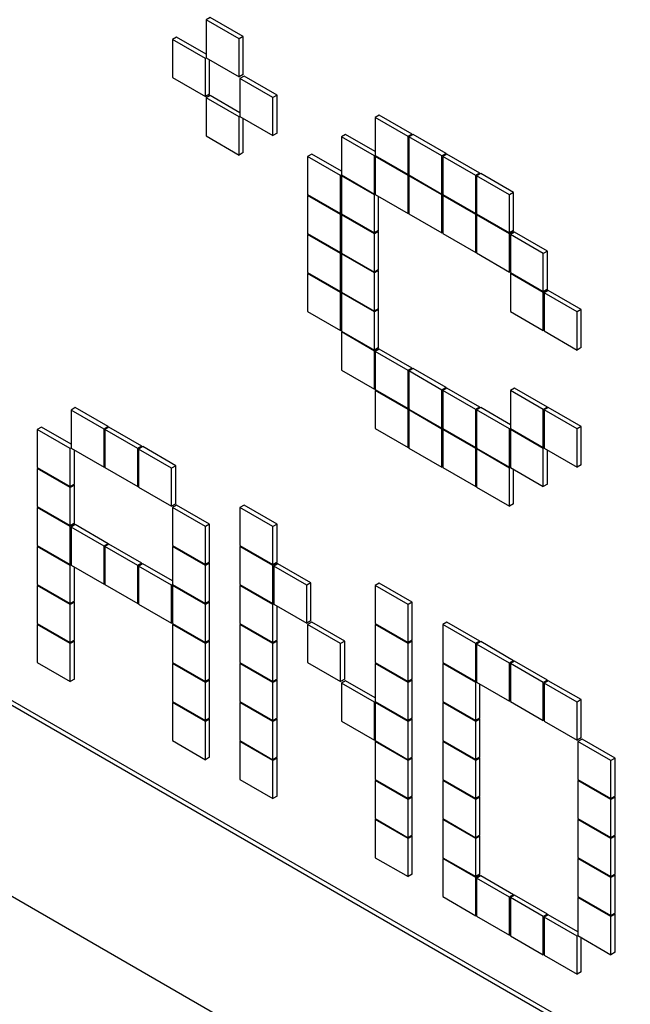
# Model space of a CAD drawing. Header units: millimetres. Extents: x 0 to 4200, y 0 to 2970.
# Tile 62 of 75: x 3118 to 3128, y 2212 to 2229. Entities that reach past the tile are written whole.
import ezdxf

# ---------------------------------------------------------------- set-up
doc = ezdxf.new("R2010")
doc.units = ezdxf.units.MM
doc.header["$LTSCALE"] = 10

msp = doc.modelspace()

# ---------------------------------------------------------------- linework, layer by layer
at = {"color": 7, "linetype": 'Continuous', "lineweight": 25}
for p, q in [((3094.389, 2230.521), (3154.07, 2196.069)), ((3094.46, 2230.562), (3154.07, 2196.15)), ((3121.02, 2228.917), (3120.949, 2228.876)), ((3121.515, 2228.55), (3120.949, 2228.876)), ((3120.949, 2228.876), (3120.949, 2228.223)), ((3121.586, 2228.591), (3121.02, 2228.917)), ((3120.44, 2228.582), (3120.369, 2228.541)), ((3120.369, 2228.541), (3120.369, 2227.888)), ((3120.935, 2228.215), (3120.369, 2228.541)), ((3120.949, 2228.288), (3120.44, 2228.582)), ((3121.586, 2228.591), (3121.515, 2228.55)), ((3121.515, 2227.897), (3121.515, 2228.55)), ((3121.586, 2227.937), (3121.586, 2228.591)), ((3120.949, 2228.223), (3120.935, 2228.215)), ((3120.935, 2227.562), (3120.935, 2228.215)), ((3120.949, 2228.223), (3121.515, 2227.897)), ((3121.006, 2227.603), (3121.006, 2228.19)), ((3121.586, 2227.937), (3121.515, 2227.897)), ((3120.369, 2227.888), (3120.935, 2227.562)), ((3121.6, 2227.913), (3121.529, 2227.872)), ((3122.095, 2227.545), (3121.529, 2227.872)), ((3121.529, 2227.872), (3121.529, 2227.219)), ((3122.165, 2227.586), (3121.6, 2227.913)), ((3121.006, 2227.603), (3120.935, 2227.562)), ((3093.998, 2227.469), (3154.372, 2192.616)), ((3121.02, 2227.578), (3120.949, 2227.537)), ((3121.515, 2227.211), (3120.949, 2227.537)), ((3120.949, 2227.537), (3120.949, 2226.884)), ((3121.529, 2227.284), (3121.02, 2227.578)), ((3122.165, 2227.586), (3122.095, 2227.545)), ((3122.095, 2226.892), (3122.095, 2227.545)), ((3122.165, 2226.933), (3122.165, 2227.586)), ((3121.529, 2227.219), (3121.515, 2227.211)), ((3121.515, 2226.557), (3121.515, 2227.211)), ((3121.529, 2227.219), (3122.095, 2226.892)), ((3121.586, 2226.598), (3121.586, 2227.186)), ((3123.919, 2227.244), (3123.848, 2227.203)), ((3123.848, 2227.203), (3123.848, 2226.549)), ((3124.414, 2226.876), (3123.848, 2227.203)), ((3124.485, 2226.917), (3123.919, 2227.244)), ((3122.165, 2226.933), (3122.095, 2226.892)), ((3124.485, 2226.917), (3124.414, 2226.876)), ((3124.485, 2226.901), (3124.485, 2226.917)), ((3120.949, 2226.884), (3121.515, 2226.557)), ((3123.339, 2226.909), (3123.269, 2226.868)), ((3123.269, 2226.868), (3123.269, 2226.215)), ((3123.834, 2226.541), (3123.269, 2226.868)), ((3123.848, 2226.615), (3123.339, 2226.909)), ((3124.414, 2226.223), (3124.414, 2226.876)), ((3124.499, 2226.909), (3124.428, 2226.868)), ((3124.428, 2226.868), (3124.428, 2226.215)), ((3124.994, 2226.541), (3124.428, 2226.868)), ((3125.065, 2226.582), (3124.499, 2226.909)), ((3121.586, 2226.598), (3121.515, 2226.557)), ((3122.759, 2226.574), (3122.689, 2226.533)), ((3123.269, 2226.28), (3122.759, 2226.574)), ((3125.065, 2226.582), (3124.994, 2226.541)), ((3125.079, 2226.574), (3125.008, 2226.533)), ((3125.065, 2226.566), (3125.065, 2226.582)), ((3125.644, 2226.247), (3125.079, 2226.574)), ((3122.689, 2226.533), (3122.689, 2225.88)), ((3123.254, 2226.206), (3122.689, 2226.533)), ((3123.848, 2226.549), (3123.834, 2226.541)), ((3123.834, 2225.888), (3123.834, 2226.541)), ((3123.848, 2226.549), (3124.414, 2226.223)), ((3123.863, 2226.541), (3123.848, 2226.533)), ((3123.848, 2226.533), (3123.848, 2225.88)), ((3124.414, 2226.207), (3123.848, 2226.533)), ((3124.994, 2225.888), (3124.994, 2226.541)), ((3125.008, 2226.533), (3125.008, 2225.88)), ((3125.574, 2226.207), (3125.008, 2226.533)), ((3125.644, 2226.247), (3125.574, 2226.207)), ((3125.659, 2226.239), (3125.588, 2226.199)), ((3125.644, 2226.231), (3125.644, 2226.247)), ((3126.224, 2225.913), (3125.659, 2226.239)), ((3123.269, 2226.215), (3123.254, 2226.206)), ((3123.254, 2225.553), (3123.254, 2226.206)), ((3123.269, 2226.215), (3123.834, 2225.888)), ((3123.283, 2226.206), (3123.269, 2226.198)), ((3123.269, 2226.198), (3123.269, 2225.545)), ((3123.834, 2225.872), (3123.269, 2226.198)), ((3124.428, 2226.231), (3124.414, 2226.223)), ((3124.428, 2226.215), (3124.414, 2226.207)), ((3124.414, 2225.553), (3124.414, 2226.207)), ((3124.428, 2226.215), (3124.994, 2225.888)), ((3124.442, 2226.207), (3124.428, 2226.198)), ((3124.428, 2226.198), (3124.428, 2225.545)), ((3124.994, 2225.872), (3124.428, 2226.198)), ((3125.574, 2225.553), (3125.574, 2226.207)), ((3125.588, 2226.199), (3125.588, 2225.545)), ((3126.154, 2225.872), (3125.588, 2226.199)), ((3126.224, 2225.913), (3126.154, 2225.872)), ((3126.224, 2225.26), (3126.224, 2225.913)), ((3122.689, 2225.88), (3123.254, 2225.553)), ((3122.703, 2225.872), (3122.689, 2225.863)), ((3122.689, 2225.863), (3122.689, 2225.21)), ((3123.254, 2225.537), (3122.689, 2225.863)), ((3123.848, 2225.896), (3123.834, 2225.888)), ((3123.848, 2225.88), (3123.834, 2225.872)), ((3123.834, 2225.219), (3123.834, 2225.872)), ((3123.848, 2225.88), (3124.414, 2225.553)), ((3123.905, 2225.259), (3123.905, 2225.847)), ((3125.008, 2225.896), (3124.994, 2225.888)), ((3125.008, 2225.88), (3124.994, 2225.872)), ((3124.994, 2225.219), (3124.994, 2225.872)), ((3125.008, 2225.88), (3125.574, 2225.553)), ((3125.022, 2225.872), (3125.008, 2225.864)), ((3125.008, 2225.864), (3125.008, 2225.21)), ((3125.574, 2225.537), (3125.008, 2225.864)), ((3126.154, 2225.219), (3126.154, 2225.872)), ((3123.269, 2225.561), (3123.254, 2225.553)), ((3124.428, 2225.562), (3124.414, 2225.553)), ((3125.588, 2225.562), (3125.574, 2225.553)), ((3123.269, 2225.545), (3123.254, 2225.537)), ((3123.254, 2224.884), (3123.254, 2225.537)), ((3123.269, 2225.545), (3123.834, 2225.219)), ((3123.283, 2225.537), (3123.269, 2225.529)), ((3123.269, 2225.529), (3123.269, 2224.875)), ((3123.834, 2225.202), (3123.269, 2225.529)), ((3124.428, 2225.545), (3124.994, 2225.219)), ((3125.588, 2225.545), (3125.574, 2225.537)), ((3125.574, 2224.884), (3125.574, 2225.537)), ((3125.588, 2225.545), (3126.154, 2225.219)), ((3125.602, 2225.537), (3125.588, 2225.529)), ((3125.588, 2225.529), (3125.588, 2224.876)), ((3126.154, 2225.202), (3125.588, 2225.529)), ((3123.905, 2225.259), (3123.834, 2225.219)), ((3123.905, 2225.243), (3123.834, 2225.202)), ((3123.905, 2225.243), (3123.891, 2225.251)), ((3123.905, 2224.59), (3123.905, 2225.243)), ((3125.008, 2225.227), (3124.994, 2225.219)), ((3126.224, 2225.26), (3126.154, 2225.219)), ((3126.224, 2225.243), (3126.154, 2225.202)), ((3126.238, 2225.235), (3126.168, 2225.194)), ((3126.224, 2225.243), (3126.21, 2225.251)), ((3126.224, 2225.227), (3126.224, 2225.243)), ((3126.804, 2224.908), (3126.238, 2225.235)), ((3122.689, 2225.21), (3123.254, 2224.884)), ((3122.703, 2225.202), (3122.689, 2225.194)), ((3123.254, 2224.867), (3122.689, 2225.194)), ((3122.689, 2225.194), (3122.689, 2224.541)), ((3123.834, 2224.549), (3123.834, 2225.202)), ((3125.008, 2225.21), (3125.574, 2224.884)), ((3126.154, 2224.549), (3126.154, 2225.202)), ((3126.168, 2225.194), (3126.168, 2224.541)), ((3126.733, 2224.868), (3126.168, 2225.194)), ((3123.269, 2224.892), (3123.254, 2224.884)), ((3125.588, 2224.892), (3125.574, 2224.884)), ((3126.804, 2224.908), (3126.733, 2224.868)), ((3126.804, 2224.255), (3126.804, 2224.908)), ((3123.269, 2224.875), (3123.254, 2224.867)), ((3123.254, 2224.214), (3123.254, 2224.867)), ((3123.269, 2224.875), (3123.834, 2224.549)), ((3123.283, 2224.867), (3123.269, 2224.859)), ((3123.834, 2224.533), (3123.269, 2224.859)), ((3123.269, 2224.859), (3123.269, 2224.206)), ((3125.588, 2224.876), (3126.154, 2224.549)), ((3126.733, 2224.214), (3126.733, 2224.868)), ((3123.905, 2224.59), (3123.834, 2224.549)), ((3123.905, 2224.573), (3123.834, 2224.533)), ((3123.905, 2224.573), (3123.891, 2224.582)), ((3123.905, 2223.92), (3123.905, 2224.573)), ((3126.168, 2224.557), (3126.154, 2224.549)), ((3122.689, 2224.541), (3123.254, 2224.214)), ((3122.703, 2224.532), (3122.689, 2224.524)), ((3123.254, 2224.198), (3122.689, 2224.524)), ((3122.689, 2224.524), (3122.689, 2223.871)), ((3123.834, 2223.879), (3123.834, 2224.533)), ((3126.168, 2224.541), (3126.733, 2224.214)), ((3126.182, 2224.533), (3126.168, 2224.525)), ((3126.168, 2224.525), (3126.168, 2223.871)), ((3126.733, 2224.198), (3126.168, 2224.525)), ((3123.269, 2224.222), (3123.254, 2224.214)), ((3126.804, 2224.255), (3126.733, 2224.214)), ((3126.804, 2224.239), (3126.733, 2224.198)), ((3126.818, 2224.231), (3126.748, 2224.19)), ((3126.804, 2224.239), (3126.79, 2224.247)), ((3126.804, 2224.223), (3126.804, 2224.239)), ((3127.384, 2223.904), (3126.818, 2224.231)), ((3123.269, 2224.206), (3123.254, 2224.198)), ((3123.254, 2223.545), (3123.254, 2224.198)), ((3123.269, 2224.206), (3123.834, 2223.879)), ((3123.283, 2224.198), (3123.269, 2224.19)), ((3123.834, 2223.863), (3123.269, 2224.19)), ((3123.269, 2224.19), (3123.269, 2223.536)), ((3126.733, 2223.545), (3126.733, 2224.198)), ((3126.748, 2224.19), (3126.748, 2223.537)), ((3127.313, 2223.863), (3126.748, 2224.19)), ((3122.689, 2223.871), (3123.254, 2223.545)), ((3123.905, 2223.92), (3123.834, 2223.879)), ((3123.905, 2223.904), (3123.834, 2223.863)), ((3123.905, 2223.904), (3123.891, 2223.912)), ((3123.905, 2223.251), (3123.905, 2223.904)), ((3126.168, 2223.871), (3126.733, 2223.545)), ((3127.384, 2223.904), (3127.313, 2223.863)), ((3127.384, 2223.251), (3127.384, 2223.904)), ((3123.834, 2223.21), (3123.834, 2223.863)), ((3127.313, 2223.21), (3127.313, 2223.863)), ((3123.269, 2223.553), (3123.254, 2223.545)), ((3123.269, 2223.536), (3123.834, 2223.21)), ((3126.748, 2223.553), (3126.733, 2223.545)), ((3126.748, 2223.537), (3127.313, 2223.21)), ((3123.283, 2223.528), (3123.269, 2223.52)), ((3123.834, 2223.193), (3123.269, 2223.52)), ((3123.269, 2223.52), (3123.269, 2222.867)), ((3123.905, 2223.251), (3123.834, 2223.21)), ((3123.905, 2223.234), (3123.834, 2223.193)), ((3123.919, 2223.226), (3123.848, 2223.185)), ((3123.905, 2223.234), (3123.891, 2223.242)), ((3123.905, 2223.218), (3123.905, 2223.234)), ((3124.485, 2222.9), (3123.919, 2223.226)), ((3127.384, 2223.251), (3127.313, 2223.21)), ((3123.834, 2222.54), (3123.834, 2223.193)), ((3123.848, 2223.185), (3123.848, 2222.532)), ((3124.414, 2222.859), (3123.848, 2223.185)), ((3123.269, 2222.867), (3123.834, 2222.54)), ((3124.485, 2222.9), (3124.414, 2222.859)), ((3124.414, 2222.206), (3124.414, 2222.859)), ((3124.499, 2222.891), (3124.428, 2222.851)), ((3124.485, 2222.883), (3124.485, 2222.9)), ((3125.065, 2222.565), (3124.499, 2222.891)), ((3124.994, 2222.524), (3124.428, 2222.851)), ((3124.428, 2222.851), (3124.428, 2222.197)), ((3123.848, 2222.548), (3123.834, 2222.54)), ((3123.848, 2222.532), (3124.414, 2222.206)), ((3123.863, 2222.524), (3123.848, 2222.516)), ((3125.065, 2222.565), (3124.994, 2222.524)), ((3124.994, 2221.871), (3124.994, 2222.524)), ((3125.079, 2222.557), (3125.008, 2222.516)), ((3125.065, 2222.549), (3125.065, 2222.565)), ((3125.644, 2222.23), (3125.079, 2222.557)), ((3126.238, 2222.557), (3126.168, 2222.516)), ((3126.804, 2222.23), (3126.238, 2222.557)), ((3124.414, 2222.189), (3123.848, 2222.516)), ((3123.848, 2222.516), (3123.848, 2221.863)), ((3125.574, 2222.189), (3125.008, 2222.516)), ((3125.008, 2222.516), (3125.008, 2221.863)), ((3126.733, 2222.189), (3126.168, 2222.516)), ((3126.168, 2222.516), (3126.168, 2221.863)), ((3118.701, 2222.221), (3118.63, 2222.18)), ((3118.63, 2222.18), (3118.63, 2221.527)), ((3119.196, 2221.854), (3118.63, 2222.18)), ((3119.266, 2221.895), (3118.701, 2222.221)), ((3124.428, 2222.214), (3124.414, 2222.206)), ((3124.428, 2222.197), (3124.414, 2222.189)), ((3124.414, 2221.536), (3124.414, 2222.189)), ((3124.428, 2222.197), (3124.994, 2221.871)), ((3124.442, 2222.189), (3124.428, 2222.181)), ((3124.994, 2221.854), (3124.428, 2222.181)), ((3124.428, 2222.181), (3124.428, 2221.528)), ((3125.644, 2222.23), (3125.574, 2222.189)), ((3125.574, 2221.536), (3125.574, 2222.189)), ((3125.659, 2222.222), (3125.588, 2222.181)), ((3126.154, 2221.855), (3125.588, 2222.181)), ((3125.588, 2222.181), (3125.588, 2221.528)), ((3125.644, 2222.214), (3125.644, 2222.23)), ((3126.168, 2221.928), (3125.659, 2222.222)), ((3126.804, 2222.23), (3126.733, 2222.189)), ((3126.733, 2221.536), (3126.733, 2222.189)), ((3126.818, 2222.222), (3126.748, 2222.181)), ((3126.748, 2222.181), (3126.748, 2221.528)), ((3127.313, 2221.855), (3126.748, 2222.181)), ((3126.804, 2222.214), (3126.804, 2222.23)), ((3127.384, 2221.895), (3126.818, 2222.222)), ((3118.121, 2221.886), (3118.05, 2221.846)), ((3118.05, 2221.846), (3118.05, 2221.192)), ((3118.616, 2221.519), (3118.05, 2221.846)), ((3118.63, 2221.593), (3118.121, 2221.886)), ((3119.266, 2221.895), (3119.196, 2221.854)), ((3119.196, 2221.201), (3119.196, 2221.854)), ((3119.28, 2221.887), (3119.21, 2221.846)), ((3119.21, 2221.846), (3119.21, 2221.193)), ((3119.775, 2221.519), (3119.21, 2221.846)), ((3119.266, 2221.878), (3119.266, 2221.895)), ((3119.846, 2221.56), (3119.28, 2221.887)), ((3123.848, 2221.863), (3124.414, 2221.536)), ((3125.008, 2221.879), (3124.994, 2221.871)), ((3125.008, 2221.863), (3124.994, 2221.854)), ((3124.994, 2221.201), (3124.994, 2221.854)), ((3125.008, 2221.863), (3125.574, 2221.536)), ((3125.022, 2221.854), (3125.008, 2221.846)), ((3125.574, 2221.52), (3125.008, 2221.846)), ((3125.008, 2221.846), (3125.008, 2221.193)), ((3126.168, 2221.863), (3126.154, 2221.855)), ((3126.154, 2221.201), (3126.154, 2221.855)), ((3126.168, 2221.863), (3126.733, 2221.536)), ((3126.182, 2221.855), (3126.168, 2221.846)), ((3126.733, 2221.52), (3126.168, 2221.846)), ((3126.168, 2221.846), (3126.168, 2221.193)), ((3127.384, 2221.895), (3127.313, 2221.855)), ((3127.313, 2221.201), (3127.313, 2221.855)), ((3127.384, 2221.242), (3127.384, 2221.895)), ((3118.63, 2221.527), (3118.616, 2221.519)), ((3118.616, 2220.866), (3118.616, 2221.519)), ((3118.63, 2221.527), (3119.196, 2221.201)), ((3119.846, 2221.56), (3119.775, 2221.519)), ((3119.775, 2220.866), (3119.775, 2221.519)), ((3119.86, 2221.552), (3119.79, 2221.511)), ((3119.79, 2221.511), (3119.79, 2220.858)), ((3120.355, 2221.184), (3119.79, 2221.511)), ((3119.846, 2221.544), (3119.846, 2221.56)), ((3120.426, 2221.225), (3119.86, 2221.552)), ((3124.428, 2221.544), (3124.414, 2221.536)), ((3124.428, 2221.528), (3124.994, 2221.201)), ((3125.588, 2221.544), (3125.574, 2221.536)), ((3125.588, 2221.528), (3125.574, 2221.52)), ((3125.574, 2220.867), (3125.574, 2221.52)), ((3125.588, 2221.528), (3126.154, 2221.201)), ((3125.602, 2221.52), (3125.588, 2221.512)), ((3126.154, 2221.185), (3125.588, 2221.512)), ((3125.588, 2221.512), (3125.588, 2220.858)), ((3126.748, 2221.544), (3126.733, 2221.536)), ((3126.748, 2221.528), (3126.733, 2221.52)), ((3126.733, 2220.867), (3126.733, 2221.52)), ((3126.748, 2221.528), (3127.313, 2221.201)), ((3118.687, 2220.907), (3118.687, 2221.495)), ((3126.804, 2220.907), (3126.804, 2221.495)), ((3118.05, 2221.192), (3118.616, 2220.866)), ((3118.064, 2221.184), (3118.05, 2221.176)), ((3118.05, 2221.176), (3118.05, 2220.523)), ((3118.616, 2220.85), (3118.05, 2221.176)), ((3119.21, 2221.209), (3119.196, 2221.201)), ((3119.21, 2221.193), (3119.775, 2220.866)), ((3120.426, 2221.225), (3120.355, 2221.184)), ((3120.355, 2220.531), (3120.355, 2221.184)), ((3120.426, 2220.572), (3120.426, 2221.225)), ((3125.008, 2221.209), (3124.994, 2221.201)), ((3125.008, 2221.193), (3125.574, 2220.867)), ((3126.168, 2221.21), (3126.154, 2221.201)), ((3126.168, 2221.193), (3126.154, 2221.185)), ((3126.154, 2220.532), (3126.154, 2221.185)), ((3126.168, 2221.193), (3126.733, 2220.867)), ((3127.384, 2221.242), (3127.313, 2221.201)), ((3126.224, 2220.573), (3126.224, 2221.161)), ((3118.687, 2220.907), (3118.616, 2220.866)), ((3118.687, 2220.89), (3118.616, 2220.85)), ((3118.616, 2220.196), (3118.616, 2220.85)), ((3118.687, 2220.89), (3118.672, 2220.899)), ((3118.687, 2220.237), (3118.687, 2220.89)), ((3119.79, 2220.874), (3119.775, 2220.866)), ((3119.79, 2220.858), (3120.355, 2220.531)), ((3125.588, 2220.875), (3125.574, 2220.867)), ((3125.588, 2220.858), (3126.154, 2220.532)), ((3126.804, 2220.907), (3126.733, 2220.867)), ((3118.05, 2220.523), (3118.616, 2220.196)), ((3118.064, 2220.515), (3118.05, 2220.507)), ((3118.05, 2220.507), (3118.05, 2219.853)), ((3118.616, 2220.18), (3118.05, 2220.507)), ((3120.426, 2220.572), (3120.355, 2220.531)), ((3120.44, 2220.548), (3120.369, 2220.507)), ((3120.369, 2220.507), (3120.369, 2219.854)), ((3120.935, 2220.18), (3120.369, 2220.507)), ((3121.006, 2220.221), (3120.44, 2220.548)), ((3121.6, 2220.548), (3121.529, 2220.507)), ((3121.529, 2220.507), (3121.529, 2219.854)), ((3122.095, 2220.18), (3121.529, 2220.507)), ((3122.165, 2220.221), (3121.6, 2220.548)), ((3126.224, 2220.573), (3126.154, 2220.532)), ((3118.687, 2220.237), (3118.616, 2220.196)), ((3118.687, 2220.221), (3118.616, 2220.18)), ((3118.616, 2219.527), (3118.616, 2220.18)), ((3118.701, 2220.213), (3118.63, 2220.172)), ((3118.63, 2220.172), (3118.63, 2219.519)), ((3119.196, 2219.845), (3118.63, 2220.172)), ((3118.687, 2220.221), (3118.672, 2220.229)), ((3118.687, 2220.204), (3118.687, 2220.221)), ((3119.266, 2219.886), (3118.701, 2220.213)), ((3121.006, 2220.221), (3120.935, 2220.18)), ((3120.935, 2219.527), (3120.935, 2220.18)), ((3121.006, 2219.568), (3121.006, 2220.221)), ((3122.165, 2220.221), (3122.095, 2220.18)), ((3122.095, 2219.527), (3122.095, 2220.18)), ((3122.165, 2219.568), (3122.165, 2220.221)), ((3118.05, 2219.853), (3118.616, 2219.527)), ((3118.064, 2219.845), (3118.05, 2219.837)), ((3118.05, 2219.837), (3118.05, 2219.184)), ((3118.616, 2219.51), (3118.05, 2219.837)), ((3119.266, 2219.886), (3119.196, 2219.845)), ((3119.196, 2219.192), (3119.196, 2219.845)), ((3119.28, 2219.878), (3119.21, 2219.837)), ((3119.21, 2219.837), (3119.21, 2219.184)), ((3119.775, 2219.51), (3119.21, 2219.837)), ((3119.266, 2219.87), (3119.266, 2219.886)), ((3119.846, 2219.551), (3119.28, 2219.878)), ((3120.369, 2219.854), (3120.935, 2219.527)), ((3120.384, 2219.845), (3120.369, 2219.837)), ((3120.369, 2219.837), (3120.369, 2219.184)), ((3120.935, 2219.511), (3120.369, 2219.837)), ((3121.529, 2219.854), (3122.095, 2219.527)), ((3121.543, 2219.845), (3121.529, 2219.837)), ((3121.529, 2219.837), (3121.529, 2219.184)), ((3122.095, 2219.511), (3121.529, 2219.837)), ((3118.63, 2219.535), (3118.616, 2219.527)), ((3118.63, 2219.519), (3118.616, 2219.51)), ((3118.616, 2218.857), (3118.616, 2219.51)), ((3118.63, 2219.519), (3119.196, 2219.192)), ((3118.687, 2218.898), (3118.687, 2219.486)), ((3119.846, 2219.551), (3119.775, 2219.51)), ((3119.775, 2218.857), (3119.775, 2219.51)), ((3119.86, 2219.543), (3119.79, 2219.502)), ((3119.79, 2219.502), (3119.79, 2218.849)), ((3120.355, 2219.176), (3119.79, 2219.502)), ((3119.846, 2219.535), (3119.846, 2219.551)), ((3120.369, 2219.249), (3119.86, 2219.543)), ((3121.006, 2219.568), (3120.935, 2219.527)), ((3121.006, 2219.551), (3120.935, 2219.511)), ((3120.935, 2218.857), (3120.935, 2219.511)), ((3121.006, 2219.551), (3120.992, 2219.56)), ((3121.006, 2218.898), (3121.006, 2219.551)), ((3122.165, 2219.568), (3122.095, 2219.527)), ((3122.165, 2219.552), (3122.095, 2219.511)), ((3122.095, 2218.857), (3122.095, 2219.511)), ((3122.18, 2219.543), (3122.109, 2219.503)), ((3122.109, 2219.503), (3122.109, 2218.849)), ((3122.675, 2219.176), (3122.109, 2219.503)), ((3122.165, 2219.552), (3122.151, 2219.56)), ((3122.165, 2219.535), (3122.165, 2219.552)), ((3122.745, 2219.217), (3122.18, 2219.543)), ((3118.05, 2219.184), (3118.616, 2218.857)), ((3118.064, 2219.176), (3118.05, 2219.167)), ((3118.05, 2219.167), (3118.05, 2218.514)), ((3118.616, 2218.841), (3118.05, 2219.167)), ((3119.21, 2219.2), (3119.196, 2219.192)), ((3119.21, 2219.184), (3119.775, 2218.857)), ((3120.369, 2219.184), (3120.355, 2219.176)), ((3120.355, 2218.523), (3120.355, 2219.176)), ((3120.369, 2219.184), (3120.935, 2218.857)), ((3120.384, 2219.176), (3120.369, 2219.168)), ((3120.369, 2219.168), (3120.369, 2218.514)), ((3120.935, 2218.841), (3120.369, 2219.168)), ((3121.529, 2219.184), (3122.095, 2218.857)), ((3121.543, 2219.176), (3121.529, 2219.168)), ((3121.529, 2219.168), (3121.529, 2218.514)), ((3122.095, 2218.841), (3121.529, 2219.168)), ((3122.745, 2219.217), (3122.675, 2219.176)), ((3122.675, 2218.523), (3122.675, 2219.176)), ((3122.745, 2218.564), (3122.745, 2219.217)), ((3123.919, 2219.209), (3123.848, 2219.168)), ((3123.848, 2219.168), (3123.848, 2218.515)), ((3124.414, 2218.841), (3123.848, 2219.168)), ((3124.485, 2218.882), (3123.919, 2219.209)), ((3118.687, 2218.898), (3118.616, 2218.857)), ((3118.687, 2218.882), (3118.616, 2218.841)), ((3118.616, 2218.188), (3118.616, 2218.841)), ((3118.687, 2218.882), (3118.672, 2218.89)), ((3118.687, 2218.228), (3118.687, 2218.882)), ((3119.79, 2218.865), (3119.775, 2218.857)), ((3119.79, 2218.849), (3120.355, 2218.523)), ((3121.006, 2218.898), (3120.935, 2218.857)), ((3121.006, 2218.882), (3120.935, 2218.841)), ((3120.935, 2218.188), (3120.935, 2218.841)), ((3121.006, 2218.882), (3120.992, 2218.89)), ((3121.006, 2218.229), (3121.006, 2218.882)), ((3122.109, 2218.866), (3122.095, 2218.857)), ((3122.109, 2218.849), (3122.095, 2218.841)), ((3122.095, 2218.188), (3122.095, 2218.841)), ((3122.109, 2218.849), (3122.675, 2218.523)), ((3122.165, 2218.229), (3122.165, 2218.817)), ((3124.485, 2218.882), (3124.414, 2218.841)), ((3124.414, 2218.188), (3124.414, 2218.841)), ((3124.485, 2218.229), (3124.485, 2218.882)), ((3118.05, 2218.514), (3118.616, 2218.188)), ((3118.064, 2218.506), (3118.05, 2218.498)), ((3118.05, 2218.498), (3118.05, 2217.845)), ((3118.616, 2218.171), (3118.05, 2218.498)), ((3120.369, 2218.531), (3120.355, 2218.523)), ((3120.369, 2218.514), (3120.935, 2218.188)), ((3120.384, 2218.506), (3120.369, 2218.498)), ((3120.369, 2218.498), (3120.369, 2217.845)), ((3120.935, 2218.171), (3120.369, 2218.498)), ((3121.529, 2218.514), (3122.095, 2218.188)), ((3121.543, 2218.506), (3121.529, 2218.498)), ((3121.529, 2218.498), (3121.529, 2217.845)), ((3122.095, 2218.172), (3121.529, 2218.498)), ((3122.745, 2218.564), (3122.675, 2218.523)), ((3122.759, 2218.539), (3122.689, 2218.498)), ((3123.254, 2218.172), (3122.689, 2218.498)), ((3122.689, 2218.498), (3122.689, 2217.845)), ((3123.325, 2218.213), (3122.759, 2218.539)), ((3123.848, 2218.515), (3124.414, 2218.188)), ((3123.863, 2218.507), (3123.848, 2218.498)), ((3124.414, 2218.172), (3123.848, 2218.498)), ((3123.848, 2218.498), (3123.848, 2217.845)), ((3125.079, 2218.539), (3125.008, 2218.498)), ((3125.008, 2218.498), (3125.008, 2217.845)), ((3125.574, 2218.172), (3125.008, 2218.498)), ((3125.644, 2218.213), (3125.079, 2218.539)), ((3118.687, 2218.228), (3118.616, 2218.188)), ((3118.687, 2218.212), (3118.616, 2218.171)), ((3118.616, 2217.518), (3118.616, 2218.171)), ((3118.687, 2218.212), (3118.672, 2218.22)), ((3118.687, 2217.559), (3118.687, 2218.212)), ((3121.006, 2218.229), (3120.935, 2218.188)), ((3121.006, 2218.212), (3120.935, 2218.171)), ((3120.935, 2217.518), (3120.935, 2218.171)), ((3121.006, 2218.212), (3120.992, 2218.22)), ((3121.006, 2217.559), (3121.006, 2218.212)), ((3122.165, 2218.229), (3122.095, 2218.188)), ((3122.165, 2218.212), (3122.095, 2218.172)), ((3122.095, 2217.518), (3122.095, 2218.172)), ((3122.165, 2218.212), (3122.151, 2218.221)), ((3122.165, 2217.559), (3122.165, 2218.212)), ((3123.325, 2218.213), (3123.254, 2218.172)), ((3123.254, 2217.518), (3123.254, 2218.172)), ((3123.325, 2217.559), (3123.325, 2218.213)), ((3124.485, 2218.229), (3124.414, 2218.188)), ((3124.485, 2218.213), (3124.414, 2218.172)), ((3124.414, 2217.519), (3124.414, 2218.172)), ((3124.485, 2218.213), (3124.471, 2218.221)), ((3124.485, 2217.559), (3124.485, 2218.213)), ((3125.644, 2218.213), (3125.574, 2218.172)), ((3125.574, 2217.519), (3125.574, 2218.172)), ((3125.659, 2218.205), (3125.588, 2218.164)), ((3125.588, 2218.164), (3125.588, 2217.511)), ((3126.154, 2217.837), (3125.588, 2218.164)), ((3125.644, 2218.196), (3125.644, 2218.213)), ((3126.224, 2217.878), (3125.659, 2218.205)), ((3118.05, 2217.845), (3118.616, 2217.518)), ((3120.369, 2217.845), (3120.935, 2217.518)), ((3120.384, 2217.837), (3120.369, 2217.828)), ((3120.369, 2217.828), (3120.369, 2217.175)), ((3120.935, 2217.502), (3120.369, 2217.828)), ((3121.529, 2217.845), (3122.095, 2217.518)), ((3121.543, 2217.837), (3121.529, 2217.829)), ((3121.529, 2217.829), (3121.529, 2217.175)), ((3122.095, 2217.502), (3121.529, 2217.829)), ((3122.689, 2217.845), (3123.254, 2217.518)), ((3123.848, 2217.845), (3124.414, 2217.519)), ((3123.863, 2217.837), (3123.848, 2217.829)), ((3124.414, 2217.502), (3123.848, 2217.829)), ((3123.848, 2217.829), (3123.848, 2217.176)), ((3125.008, 2217.845), (3125.574, 2217.519)), ((3125.022, 2217.837), (3125.008, 2217.829)), ((3125.008, 2217.829), (3125.008, 2217.176)), ((3125.574, 2217.502), (3125.008, 2217.829)), ((3126.224, 2217.878), (3126.154, 2217.837)), ((3126.154, 2217.184), (3126.154, 2217.837)), ((3126.238, 2217.87), (3126.168, 2217.829)), ((3126.168, 2217.829), (3126.168, 2217.176)), ((3126.733, 2217.502), (3126.168, 2217.829)), ((3126.224, 2217.862), (3126.224, 2217.878)), ((3126.804, 2217.543), (3126.238, 2217.87)), ((3118.687, 2217.559), (3118.616, 2217.518)), ((3121.006, 2217.559), (3120.935, 2217.518)), ((3121.006, 2217.543), (3120.935, 2217.502)), ((3120.935, 2216.849), (3120.935, 2217.502)), ((3121.006, 2217.543), (3120.992, 2217.551)), ((3121.006, 2216.89), (3121.006, 2217.543)), ((3122.165, 2217.559), (3122.095, 2217.518)), ((3122.165, 2217.543), (3122.095, 2217.502)), ((3122.095, 2216.849), (3122.095, 2217.502)), ((3122.165, 2217.543), (3122.151, 2217.551)), ((3122.165, 2216.89), (3122.165, 2217.543)), ((3123.325, 2217.559), (3123.254, 2217.518)), ((3123.339, 2217.535), (3123.269, 2217.494)), ((3123.834, 2217.167), (3123.269, 2217.494)), ((3123.269, 2217.494), (3123.269, 2216.841)), ((3123.848, 2217.241), (3123.339, 2217.535)), ((3124.485, 2217.559), (3124.414, 2217.519)), ((3124.485, 2217.543), (3124.414, 2217.502)), ((3124.414, 2216.849), (3124.414, 2217.502)), ((3124.485, 2217.543), (3124.471, 2217.551)), ((3124.485, 2216.89), (3124.485, 2217.543)), ((3125.588, 2217.527), (3125.574, 2217.519)), ((3125.588, 2217.511), (3125.574, 2217.502)), ((3125.574, 2216.849), (3125.574, 2217.502)), ((3125.588, 2217.511), (3126.154, 2217.184)), ((3125.644, 2216.89), (3125.644, 2217.478)), ((3126.804, 2217.543), (3126.733, 2217.502)), ((3126.733, 2216.849), (3126.733, 2217.502)), ((3126.818, 2217.535), (3126.748, 2217.494)), ((3126.748, 2217.494), (3126.748, 2216.841)), ((3127.313, 2217.168), (3126.748, 2217.494)), ((3126.804, 2217.527), (3126.804, 2217.543)), ((3127.384, 2217.209), (3126.818, 2217.535)), ((3120.369, 2217.175), (3120.935, 2216.849)), ((3120.384, 2217.167), (3120.369, 2217.159)), ((3120.369, 2217.159), (3120.369, 2216.506)), ((3120.935, 2216.832), (3120.369, 2217.159)), ((3121.529, 2217.175), (3122.095, 2216.849)), ((3121.543, 2217.167), (3121.529, 2217.159)), ((3121.529, 2217.159), (3121.529, 2216.506)), ((3122.095, 2216.832), (3121.529, 2217.159)), ((3123.848, 2217.176), (3123.834, 2217.167)), ((3123.834, 2216.514), (3123.834, 2217.167)), ((3123.848, 2217.176), (3124.414, 2216.849)), ((3123.863, 2217.167), (3123.848, 2217.159)), ((3123.848, 2217.159), (3123.848, 2216.506)), ((3124.414, 2216.833), (3123.848, 2217.159)), ((3125.008, 2217.176), (3125.574, 2216.849)), ((3125.022, 2217.168), (3125.008, 2217.159)), ((3125.008, 2217.159), (3125.008, 2216.506)), ((3125.574, 2216.833), (3125.008, 2217.159)), ((3126.168, 2217.192), (3126.154, 2217.184)), ((3126.168, 2217.176), (3126.733, 2216.849)), ((3127.384, 2217.209), (3127.313, 2217.168)), ((3127.313, 2216.515), (3127.313, 2217.168)), ((3127.384, 2216.555), (3127.384, 2217.209)), ((3121.006, 2216.89), (3120.935, 2216.849)), ((3121.006, 2216.873), (3120.935, 2216.832)), ((3120.935, 2216.179), (3120.935, 2216.832)), ((3121.006, 2216.873), (3120.992, 2216.881)), ((3121.006, 2216.22), (3121.006, 2216.873)), ((3122.165, 2216.89), (3122.095, 2216.849)), ((3122.165, 2216.873), (3122.095, 2216.832)), ((3122.095, 2216.179), (3122.095, 2216.832)), ((3122.165, 2216.873), (3122.151, 2216.881)), ((3122.165, 2216.22), (3122.165, 2216.873)), ((3123.269, 2216.841), (3123.834, 2216.514)), ((3124.485, 2216.89), (3124.414, 2216.849)), ((3124.485, 2216.874), (3124.414, 2216.833)), ((3124.414, 2216.179), (3124.414, 2216.833)), ((3124.485, 2216.874), (3124.471, 2216.882)), ((3124.485, 2216.22), (3124.485, 2216.874)), ((3125.644, 2216.89), (3125.574, 2216.849)), ((3125.644, 2216.874), (3125.574, 2216.833)), ((3125.574, 2216.18), (3125.574, 2216.833)), ((3125.644, 2216.874), (3125.63, 2216.882)), ((3125.644, 2216.22), (3125.644, 2216.874)), ((3126.748, 2216.857), (3126.733, 2216.849)), ((3126.748, 2216.841), (3127.313, 2216.515)), ((3120.369, 2216.506), (3120.935, 2216.179)), ((3121.529, 2216.506), (3122.095, 2216.179)), ((3121.543, 2216.498), (3121.529, 2216.489)), ((3121.529, 2216.489), (3121.529, 2215.836)), ((3122.095, 2216.163), (3121.529, 2216.489)), ((3123.848, 2216.522), (3123.834, 2216.514)), ((3123.848, 2216.506), (3124.414, 2216.179)), ((3123.863, 2216.498), (3123.848, 2216.49)), ((3123.848, 2216.49), (3123.848, 2215.836)), ((3124.414, 2216.163), (3123.848, 2216.49)), ((3125.008, 2216.506), (3125.574, 2216.18)), ((3125.022, 2216.498), (3125.008, 2216.49)), ((3125.008, 2216.49), (3125.008, 2215.837)), ((3125.574, 2216.163), (3125.008, 2216.49)), ((3127.384, 2216.555), (3127.313, 2216.515)), ((3127.398, 2216.531), (3127.327, 2216.49)), ((3127.327, 2216.49), (3127.327, 2215.837)), ((3127.893, 2216.163), (3127.327, 2216.49)), ((3127.964, 2216.204), (3127.398, 2216.531)), ((3121.006, 2216.22), (3120.935, 2216.179)), ((3122.165, 2216.22), (3122.095, 2216.179)), ((3122.165, 2216.204), (3122.095, 2216.163)), ((3122.095, 2215.51), (3122.095, 2216.163)), ((3122.165, 2216.204), (3122.151, 2216.212)), ((3122.165, 2215.55), (3122.165, 2216.204)), ((3124.485, 2216.22), (3124.414, 2216.179)), ((3124.485, 2216.204), (3124.414, 2216.163)), ((3124.414, 2215.51), (3124.414, 2216.163)), ((3124.485, 2216.204), (3124.471, 2216.212)), ((3124.485, 2215.551), (3124.485, 2216.204)), ((3125.644, 2216.22), (3125.574, 2216.18)), ((3125.644, 2216.204), (3125.574, 2216.163)), ((3125.574, 2215.51), (3125.574, 2216.163)), ((3125.644, 2216.204), (3125.63, 2216.212)), ((3125.644, 2215.551), (3125.644, 2216.204)), ((3127.964, 2216.204), (3127.893, 2216.163)), ((3127.893, 2215.51), (3127.893, 2216.163)), ((3127.964, 2215.551), (3127.964, 2216.204)), ((3121.529, 2215.836), (3122.095, 2215.51)), ((3123.848, 2215.836), (3124.414, 2215.51)), ((3123.863, 2215.828), (3123.848, 2215.82)), ((3123.848, 2215.82), (3123.848, 2215.167)), ((3124.414, 2215.494), (3123.848, 2215.82)), ((3125.008, 2215.837), (3125.574, 2215.51)), ((3125.022, 2215.828), (3125.008, 2215.82)), ((3125.008, 2215.82), (3125.008, 2215.167)), ((3125.574, 2215.494), (3125.008, 2215.82)), ((3127.327, 2215.837), (3127.893, 2215.51)), ((3127.341, 2215.829), (3127.327, 2215.82)), ((3127.327, 2215.82), (3127.327, 2215.167)), ((3127.893, 2215.494), (3127.327, 2215.82)), ((3122.165, 2215.55), (3122.095, 2215.51)), ((3124.485, 2215.551), (3124.414, 2215.51)), ((3124.485, 2215.534), (3124.414, 2215.494)), ((3124.414, 2214.84), (3124.414, 2215.494)), ((3124.485, 2215.534), (3124.471, 2215.543)), ((3124.485, 2214.881), (3124.485, 2215.534)), ((3125.644, 2215.551), (3125.574, 2215.51)), ((3125.644, 2215.534), (3125.574, 2215.494)), ((3125.574, 2214.84), (3125.574, 2215.494)), ((3125.644, 2215.534), (3125.63, 2215.543)), ((3125.644, 2214.881), (3125.644, 2215.534)), ((3127.964, 2215.551), (3127.893, 2215.51)), ((3127.964, 2215.535), (3127.893, 2215.494)), ((3127.893, 2214.841), (3127.893, 2215.494)), ((3127.964, 2215.535), (3127.95, 2215.543)), ((3127.964, 2214.881), (3127.964, 2215.535)), ((3123.848, 2215.167), (3124.414, 2214.84)), ((3123.863, 2215.159), (3123.848, 2215.151)), ((3123.848, 2215.151), (3123.848, 2214.497)), ((3124.414, 2214.824), (3123.848, 2215.151)), ((3125.008, 2215.167), (3125.574, 2214.84)), ((3125.022, 2215.159), (3125.008, 2215.151)), ((3125.008, 2215.151), (3125.008, 2214.497)), ((3125.574, 2214.824), (3125.008, 2215.151)), ((3127.327, 2215.167), (3127.893, 2214.841)), ((3127.341, 2215.159), (3127.327, 2215.151)), ((3127.327, 2215.151), (3127.327, 2214.498)), ((3127.893, 2214.824), (3127.327, 2215.151)), ((3124.485, 2214.881), (3124.414, 2214.84)), ((3124.485, 2214.865), (3124.414, 2214.824)), ((3124.414, 2214.171), (3124.414, 2214.824)), ((3124.485, 2214.865), (3124.471, 2214.873)), ((3124.485, 2214.212), (3124.485, 2214.865)), ((3125.644, 2214.881), (3125.574, 2214.84)), ((3125.644, 2214.865), (3125.574, 2214.824)), ((3125.574, 2214.171), (3125.574, 2214.824)), ((3125.644, 2214.865), (3125.63, 2214.873)), ((3125.644, 2214.212), (3125.644, 2214.865)), ((3127.964, 2214.881), (3127.893, 2214.841)), ((3127.964, 2214.865), (3127.893, 2214.824)), ((3127.893, 2214.171), (3127.893, 2214.824)), ((3127.964, 2214.865), (3127.95, 2214.873)), ((3127.964, 2214.212), (3127.964, 2214.865)), ((3123.848, 2214.497), (3124.414, 2214.171)), ((3125.008, 2214.497), (3125.574, 2214.171)), ((3125.022, 2214.489), (3125.008, 2214.481)), ((3125.008, 2214.481), (3125.008, 2213.828)), ((3125.574, 2214.155), (3125.008, 2214.481)), ((3127.327, 2214.498), (3127.893, 2214.171)), ((3127.341, 2214.489), (3127.327, 2214.481)), ((3127.327, 2214.481), (3127.327, 2213.828)), ((3127.893, 2214.155), (3127.327, 2214.481)), ((3124.485, 2214.212), (3124.414, 2214.171)), ((3125.644, 2214.212), (3125.574, 2214.171)), ((3125.644, 2214.195), (3125.574, 2214.155)), ((3125.574, 2213.501), (3125.574, 2214.155)), ((3125.659, 2214.187), (3125.588, 2214.146)), ((3125.588, 2214.146), (3125.588, 2213.493)), ((3126.154, 2213.82), (3125.588, 2214.146)), ((3125.644, 2214.195), (3125.63, 2214.204)), ((3125.644, 2214.179), (3125.644, 2214.195)), ((3126.224, 2213.861), (3125.659, 2214.187)), ((3127.964, 2214.212), (3127.893, 2214.171)), ((3127.964, 2214.196), (3127.893, 2214.155)), ((3127.893, 2213.502), (3127.893, 2214.155)), ((3127.964, 2214.196), (3127.95, 2214.204)), ((3127.964, 2213.542), (3127.964, 2214.196)), ((3125.008, 2213.828), (3125.574, 2213.501)), ((3126.224, 2213.861), (3126.154, 2213.82)), ((3126.154, 2213.167), (3126.154, 2213.82)), ((3126.238, 2213.852), (3126.168, 2213.812)), ((3126.168, 2213.812), (3126.168, 2213.158)), ((3126.733, 2213.485), (3126.168, 2213.812)), ((3126.224, 2213.844), (3126.224, 2213.861)), ((3126.804, 2213.526), (3126.238, 2213.852)), ((3127.327, 2213.828), (3127.893, 2213.502)), ((3127.341, 2213.82), (3127.327, 2213.812)), ((3127.327, 2213.812), (3127.327, 2213.159)), ((3127.893, 2213.485), (3127.327, 2213.812)), ((3125.588, 2213.509), (3125.574, 2213.501)), ((3125.588, 2213.493), (3126.154, 2213.167)), ((3126.804, 2213.526), (3126.733, 2213.485)), ((3126.733, 2212.832), (3126.733, 2213.485)), ((3126.818, 2213.518), (3126.748, 2213.477)), ((3126.748, 2213.477), (3126.748, 2212.824)), ((3127.313, 2213.15), (3126.748, 2213.477)), ((3126.804, 2213.51), (3126.804, 2213.526)), ((3127.327, 2213.224), (3126.818, 2213.518)), ((3127.964, 2213.542), (3127.893, 2213.502)), ((3127.964, 2213.526), (3127.893, 2213.485)), ((3127.893, 2212.832), (3127.893, 2213.485)), ((3127.964, 2213.526), (3127.95, 2213.534)), ((3127.964, 2212.873), (3127.964, 2213.526)), ((3126.168, 2213.175), (3126.154, 2213.167)), ((3126.168, 2213.158), (3126.733, 2212.832)), ((3127.327, 2213.159), (3127.313, 2213.15)), ((3127.313, 2212.497), (3127.313, 2213.15)), ((3127.327, 2213.159), (3127.893, 2212.832)), ((3127.384, 2212.538), (3127.384, 2213.126)), ((3126.748, 2212.84), (3126.733, 2212.832)), ((3126.748, 2212.824), (3127.313, 2212.497)), ((3127.964, 2212.873), (3127.893, 2212.832)), ((3127.384, 2212.538), (3127.313, 2212.497))]:
    msp.add_line(p, q, dxfattribs=at)

doc.saveas('drawing.dxf')
